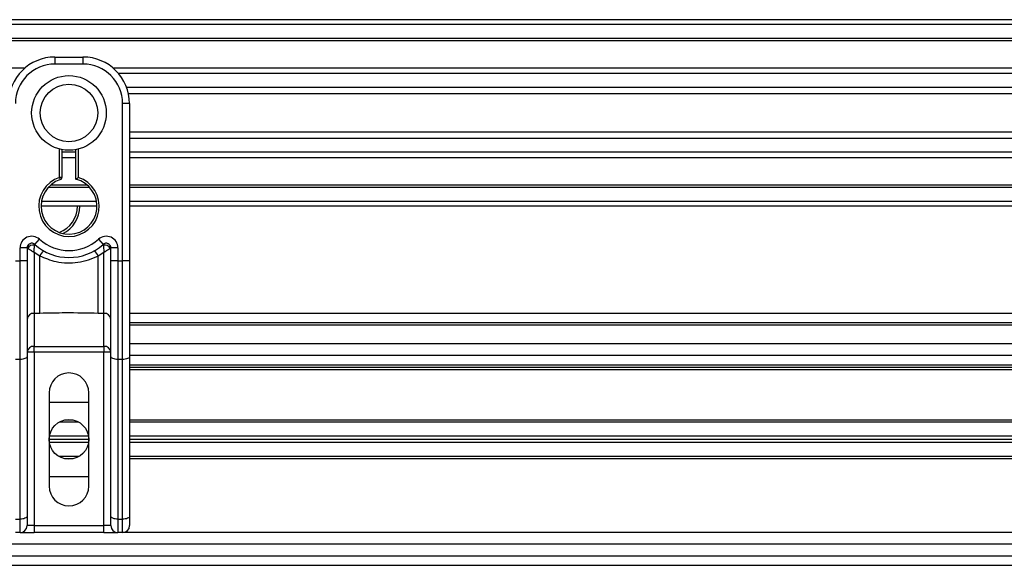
# Model space of a CAD drawing. Header units: millimetres. Extents: x 0 to 420, y 0 to 297.
# Tile 70 of 128: x 149.27 to 156.89, y 235.7 to 239.92. Entities that reach past the tile are written whole.
import ezdxf

# ---------------------------------------------------------------- set-up
doc = ezdxf.new("R2010")
doc.units = ezdxf.units.MM

msp = doc.modelspace()

# ---------------------------------------------------------------- linework, layer by layer
at = {"color": 7, "linetype": 'Continuous', "lineweight": 25}
for p, q in [((221.09183, 239.92173), (58.90817, 239.92173)), ((221.09183, 239.88569), (58.90817, 239.88569)), ((221.09183, 239.77756), (58.90817, 239.77756)), ((221.09183, 239.75918), (58.90817, 239.75918)), ((149.54567, 239.6334), (149.76191, 239.6334)), ((149.54567, 239.6334), (149.54567, 239.57934)), ((149.76191, 239.57934), (149.54567, 239.57934)), ((149.76191, 239.6334), (149.76191, 239.57934)), ((149.31142, 239.5469), (130.68858, 239.5469)), ((207.23415, 239.5469), (149.99616, 239.5469)), ((207.19267, 239.50508), (150.03765, 239.50508)), ((207.13013, 239.39737), (150.10018, 239.39737)), ((207.11603, 239.34868), (150.11428, 239.34868)), ((150.06826, 238.05712), (150.06826, 239.27299)), ((150.12232, 239.27299), (150.06826, 239.27299)), ((150.12232, 239.27299), (150.12232, 238.95495)), ((207.10799, 239.05314), (150.12232, 239.05314)), ((207.10799, 239.00445), (150.12232, 239.00445)), ((149.58171, 238.70299), (149.58171, 238.92152)), ((149.59973, 238.91749), (149.59973, 238.70299)), ((149.70785, 238.89674), (149.59973, 238.89674)), ((149.70785, 238.68947), (149.70785, 238.91749)), ((149.72587, 238.92152), (149.72587, 238.70299)), ((150.12232, 238.95495), (150.12232, 238.72606)), ((207.10799, 238.89674), (150.12232, 238.89674)), ((149.70785, 238.85493), (149.59973, 238.85493)), ((207.10799, 238.85493), (150.12232, 238.85493)), ((149.59973, 238.70299), (149.58171, 238.70299)), ((149.58725, 238.68585), (149.58171, 238.70299)), ((150.12232, 238.72606), (150.12232, 238.05712)), ((149.81497, 238.62426), (149.49261, 238.62426)), ((149.79641, 238.64264), (149.51117, 238.64264)), ((207.10799, 238.64264), (150.12232, 238.64264)), ((207.10799, 238.62426), (150.12232, 238.62426)), ((149.86701, 238.51614), (149.44057, 238.51614)), ((207.10799, 238.51614), (150.12232, 238.51614)), ((149.87003, 238.48009), (149.43754, 238.48009)), ((207.10799, 238.48009), (150.12232, 238.48009)), ((149.38949, 238.1846), (149.42553, 238.22489)), ((149.88205, 238.22489), (149.91809, 238.1846)), ((149.32942, 238.15774), (149.27536, 238.15774)), ((149.27536, 238.05712), (149.27536, 238.15774)), ((149.32942, 238.15774), (149.32942, 238.05712)), ((149.3346, 238.15397), (149.32942, 238.15397)), ((149.97816, 238.15397), (149.97297, 238.15397)), ((150.03222, 238.15774), (149.97816, 238.15774)), ((149.97816, 238.05712), (149.97816, 238.15774)), ((150.03222, 238.15774), (150.03222, 238.05712)), ((149.23932, 238.05712), (149.27536, 238.05712)), ((149.27536, 237.29554), (149.27536, 238.05712)), ((149.32942, 238.05712), (149.27536, 238.05712)), ((149.32942, 238.05712), (149.32942, 237.31839)), ((149.42837, 238.09522), (149.38348, 238.12247)), ((149.38348, 238.12247), (149.38348, 237.65208)), ((149.42837, 237.65208), (149.42837, 238.09522)), ((149.9241, 238.12247), (149.87921, 238.09522)), ((149.87921, 237.65208), (149.87921, 238.09522)), ((149.9241, 237.65208), (149.9241, 238.12247)), ((149.97816, 237.31839), (149.97816, 238.05712)), ((150.03222, 238.05712), (149.97816, 238.05712)), ((150.03222, 238.05712), (150.06826, 238.05712)), ((150.03222, 238.05712), (150.03222, 237.29554)), ((150.06826, 237.29554), (150.06826, 238.05712)), ((150.12232, 238.05712), (150.06826, 238.05712)), ((150.12232, 238.05712), (150.12232, 237.31839)), ((149.42837, 237.65208), (149.38348, 237.65208)), ((149.38348, 237.65208), (149.38348, 237.39691)), ((149.9241, 237.65208), (149.87921, 237.65208)), ((149.9241, 237.39691), (149.9241, 237.65208)), ((207.10799, 237.65116), (150.12232, 237.65116)), ((207.10799, 237.57907), (150.12232, 237.57907)), ((207.10799, 237.56105), (150.12232, 237.56105)), ((149.38348, 237.39691), (149.9241, 237.39691)), ((149.38348, 237.35263), (149.38348, 237.39691)), ((149.9241, 237.39691), (149.9241, 237.35263)), ((162.56507, 237.41689), (150.12232, 237.41689)), ((149.27536, 237.29554), (149.23932, 237.29554)), ((149.27536, 236.06128), (149.27536, 237.29554)), ((149.38348, 237.35263), (149.32942, 237.35263)), ((149.32942, 237.31839), (149.32942, 236.08413)), ((149.38348, 237.35263), (149.38348, 236.0113)), ((149.9241, 237.35263), (149.38348, 237.35263)), ((149.9241, 236.0113), (149.9241, 237.35263)), ((149.97816, 237.35263), (149.9241, 237.35263)), ((149.97816, 236.08413), (149.97816, 237.31839)), ((150.06826, 237.29554), (150.03222, 237.29554)), ((150.03222, 237.29554), (150.03222, 236.06128)), ((150.06826, 236.06128), (150.06826, 237.29554)), ((162.49063, 237.32679), (150.12232, 237.32679)), ((150.12232, 237.31839), (150.12232, 236.08413)), ((162.44515, 237.2511), (150.12232, 237.2511)), ((162.43404, 237.23308), (150.12232, 237.23308)), ((162.42006, 237.21506), (150.12232, 237.21506)), ((149.50062, 237.03846), (149.50062, 236.31765)), ((149.80696, 236.31765), (149.80696, 237.03846)), ((149.50062, 236.96638), (149.80696, 236.96638)), ((149.72915, 236.81141), (149.57843, 236.81141)), ((149.68682, 236.82762), (149.62076, 236.82762)), ((162.29384, 236.82762), (150.12232, 236.82762)), ((162.29087, 236.81141), (150.12232, 236.81141)), ((149.80487, 236.70328), (149.50271, 236.70328)), ((162.27739, 236.70328), (150.12232, 236.70328)), ((149.80696, 236.67805), (149.50062, 236.67805)), ((149.80487, 236.65283), (149.50271, 236.65283)), ((162.27637, 236.67805), (150.12232, 236.67805)), ((162.27536, 236.65283), (150.12232, 236.65283)), ((149.72915, 236.5447), (149.57843, 236.5447)), ((162.27603, 236.5447), (150.12232, 236.5447)), ((149.68682, 236.52848), (149.62076, 236.52848)), ((162.27682, 236.52848), (150.12232, 236.52848)), ((149.80696, 236.38973), (149.50062, 236.38973)), ((149.32942, 236.08413), (149.32942, 236.0113)), ((149.97816, 236.0113), (149.97816, 236.08413)), ((150.12232, 236.08413), (150.12232, 236.0113)), ((149.23932, 236.06128), (149.27536, 236.06128)), ((149.27536, 235.95724), (149.27536, 236.06128)), ((149.38348, 236.0113), (149.32942, 236.0113)), ((149.38348, 236.0113), (149.38348, 235.95724)), ((149.38348, 236.0113), (149.9241, 236.0113)), ((149.9241, 235.95724), (149.9241, 236.0113)), ((149.97816, 236.0113), (149.9241, 236.0113)), ((150.03222, 236.06128), (150.06826, 236.06128)), ((150.03222, 236.06128), (150.03222, 235.95724)), ((150.06826, 235.95724), (150.06826, 236.06128)), ((149.27536, 235.95724), (149.23932, 235.95724)), ((149.27536, 235.95724), (149.38348, 235.95724)), ((149.9241, 235.95724), (149.38348, 235.95724)), ((149.9241, 235.95724), (150.03222, 235.95724)), ((150.06826, 235.95724), (150.03222, 235.95724)), ((162.37159, 235.95724), (150.06826, 235.95724)), ((162.39647, 235.86714), (140.93706, 235.86714)), ((140.93706, 235.77703), (162.41957, 235.77703)), ((140.93706, 235.70495), (162.44057, 235.70495))]:
    msp.add_line(p, q, dxfattribs=at)
at = {"color": 7, "linetype": 'Continuous', "lineweight": 25, "flags": 128}
for points in [[(149.32942, 237.31839), (149.32838, 237.31393), (149.32531, 237.30964), (149.32031, 237.30569), (149.31359, 237.30223), (149.3054, 237.29939), (149.29605, 237.29728), (149.28591, 237.29598), (149.27536, 237.29554)], [(150.03222, 237.29554), (150.02167, 237.29598), (150.01153, 237.29728), (150.00218, 237.29939), (149.99399, 237.30223), (149.98727, 237.30569), (149.98227, 237.30964), (149.9792, 237.31393), (149.97816, 237.31839)], [(150.12232, 237.31839), (150.12128, 237.31393), (150.1182, 237.30964), (150.11321, 237.30569), (150.10649, 237.30223), (150.09829, 237.29939), (150.08895, 237.29728), (150.07881, 237.29598), (150.06826, 237.29554)], [(149.32942, 236.08413), (149.32838, 236.07967), (149.32531, 236.07539), (149.32031, 236.07144), (149.31359, 236.06798), (149.3054, 236.06513), (149.29605, 236.06302), (149.28591, 236.06172), (149.27536, 236.06128)], [(150.03222, 236.06128), (150.02167, 236.06172), (150.01153, 236.06302), (150.00218, 236.06513), (149.99399, 236.06798), (149.98727, 236.07144), (149.98227, 236.07539), (149.9792, 236.07967), (149.97816, 236.08413)], [(150.12232, 236.08413), (150.12128, 236.07967), (150.1182, 236.07539), (150.11321, 236.07144), (150.10649, 236.06798), (150.09829, 236.06513), (150.08895, 236.06302), (150.07881, 236.06172), (150.06826, 236.06128)]]:
    msp.add_lwpolyline(points, dxfattribs=at)
at = {"color": 7, "linetype": 'Continuous', "lineweight": 25}
for centre, radius in [((149.65379, 239.20091), 0.28854), ((149.65379, 239.20091), 0.22194), ((149.65379, 236.67805), 0.15317)]:
    msp.add_circle(centre, radius, dxfattribs=at)
for centre, radius, start, end in [((149.54567, 239.27299), 0.36041, 90, 180), ((149.54567, 239.27299), 0.30635, 90, 180), ((149.76191, 239.27299), 0.36041, 0, 90), ((149.76191, 239.27299), 0.30635, 0, 90), ((149.65379, 238.48009), 0.23427, 107.920213, 72.079787), ((149.65379, 238.48009), 0.21624, 107.920213, 75.522488), ((149.58171, 238.70299), 0.01802, 287.920213, 0), ((149.50317, 238.48009), 0.21624, 290.380401, 0), ((149.50317, 238.48009), 0.23427, 295.881191, 0), ((149.36546, 238.15774), 0.0901, 48.189685, 180), ((149.65379, 238.48009), 0.34239, 228.189685, 311.810315), ((149.94212, 238.15774), 0.0901, 0, 131.810315), ((149.36546, 238.15774), 0.03604, 48.189685, 180), ((149.36546, 238.15774), 0.03604, 48.190689, 179.99948), ((149.37667, 238.13337), 0.04684, 75.207531, 153.906305), ((149.65379, 238.48009), 0.39645, 228.189685, 311.810315), ((149.6521, 237.97942), 0.25192, 141.327049, 152.635406), ((149.65547, 237.97942), 0.25192, 27.364594, 38.672951), ((149.94212, 238.15774), 0.03604, 0, 131.810315), ((149.94211, 238.15774), 0.03604, 0.00052, 131.809311), ((149.93091, 238.13337), 0.04684, 26.093695, 104.792469), ((149.37904, 237.60237), 0.04991, 84.888926, 173.756454), ((149.92854, 237.60237), 0.04991, 6.243546, 95.111074), ((149.37904, 237.3472), 0.04991, 84.888926, 173.756454), ((149.92854, 237.3472), 0.04991, 6.243546, 95.111074), ((149.65379, 237.03846), 0.15317, 0, 180), ((149.65379, 236.31765), 0.15317, 180, 0), ((149.27536, 236.0113), 0.05406, 270, 0), ((150.03222, 236.0113), 0.05406, 180, 270), ((150.06826, 236.0113), 0.05406, 270, 0)]:
    msp.add_arc(centre, radius, start, end, dxfattribs=at)
for points, knots in [([(149.70785, 238.68947), (149.708, 238.68959), (149.70829, 238.68981), (149.7105, 238.69152), (149.71387, 238.69409), (149.71871, 238.69774), (149.72295, 238.70086), (149.72546, 238.7027), (149.72583, 238.70296), (149.72587, 238.70299)], [0, 0, 0, 0, 0.1619499, 0.3233619, 0.4972773, 0.7062892, 0.9573608, 0.9948044, 1, 1, 1, 1]), ([(149.3346, 238.15397), (149.3335, 238.15477), (149.33111, 238.1565), (149.32963, 238.15759), (149.32947, 238.1577), (149.32942, 238.15774)], [0, 0, 0, 0, 0.3727547, 0.8035537, 1, 1, 1, 1]), ([(149.38348, 238.12247), (149.3834, 238.12252), (149.38327, 238.1226), (149.38306, 238.12273), (149.38283, 238.12287), (149.38248, 238.12308), (149.38195, 238.12341), (149.38113, 238.12391), (149.37988, 238.12469), (149.37795, 238.12588), (149.37494, 238.12774), (149.3701, 238.13074), (149.36118, 238.13632), (149.35246, 238.14191), (149.34223, 238.14867), (149.33786, 238.1517), (149.3346, 238.15397)], [0, 0, 0, 0, 0.00419055, 0.00685655, 0.01050099, 0.01608276, 0.02463309, 0.03773692, 0.0578443, 0.08879626, 0.13682222, 0.21288297, 0.34057388, 0.61171574, 0.70987367, 1, 1, 1, 1]), ([(149.38348, 238.12247), (149.38349, 238.12256), (149.3835, 238.12276), (149.38352, 238.12307), (149.38354, 238.12346), (149.38357, 238.124), (149.38362, 238.12486), (149.38369, 238.12618), (149.38382, 238.12827), (149.38403, 238.13157), (149.3844, 238.13701), (149.38521, 238.14751), (149.38619, 238.15786), (149.3875, 238.16989), (149.38815, 238.17491), (149.38863, 238.17865)], [0, 0, 0, 0, 0.004266, 0.0088901, 0.0138063, 0.0214465, 0.0333306, 0.0518502, 0.0808258, 0.1265764, 0.2004509, 0.327518, 0.6126852, 0.71116, 1, 1, 1, 1]), ([(149.38949, 238.1846), (149.38948, 238.18455), (149.38944, 238.1844), (149.38918, 238.18271), (149.3888, 238.17993), (149.38863, 238.17865)], [0, 0, 0, 0, 0.1978945, 0.6297578, 1, 1, 1, 1]), ([(149.91809, 238.1846), (149.91812, 238.18447), (149.91818, 238.18418), (149.9185, 238.18199), (149.91882, 238.17964), (149.91895, 238.17865)], [0, 0, 0, 0, 0.3358482, 0.722383, 1, 1, 1, 1]), ([(149.91895, 238.17865), (149.91943, 238.17491), (149.92008, 238.16989), (149.92139, 238.15786), (149.92237, 238.14751), (149.92318, 238.13701), (149.92355, 238.13157), (149.92376, 238.12827), (149.92388, 238.12618), (149.92396, 238.12486), (149.92401, 238.124), (149.92404, 238.12346), (149.92406, 238.12307), (149.92408, 238.12276), (149.92409, 238.12256), (149.9241, 238.12247)], [0, 0, 0, 0, 0.28884, 0.3873148, 0.672482, 0.7995491, 0.8734236, 0.9191742, 0.9481498, 0.9666694, 0.9785535, 0.9861937, 0.9911099, 0.995734, 1, 1, 1, 1]), ([(149.97297, 238.15397), (149.96971, 238.1517), (149.96535, 238.14867), (149.95512, 238.14191), (149.9464, 238.13632), (149.93747, 238.13074), (149.93264, 238.12774), (149.92963, 238.12588), (149.9277, 238.12469), (149.92645, 238.12391), (149.92563, 238.12341), (149.9251, 238.12308), (149.92475, 238.12287), (149.92452, 238.12273), (149.92431, 238.1226), (149.92418, 238.12252), (149.9241, 238.12247)], [0, 0, 0, 0, 0.2901263, 0.3882843, 0.6594261, 0.787117, 0.8631778, 0.9112037, 0.9421557, 0.9622631, 0.9753669, 0.9839172, 0.989499, 0.9931435, 0.9958094, 1, 1, 1, 1]), ([(149.97816, 238.15774), (149.97803, 238.15764), (149.97775, 238.15745), (149.97585, 238.15605), (149.97382, 238.15458), (149.97297, 238.15397)], [0, 0, 0, 0, 0.3336844, 0.7201517, 1, 1, 1, 1]), ([(149.87921, 238.09522), (149.85429, 238.08385), (149.80377, 238.0608), (149.72233, 238.04251), (149.63857, 238.03787), (149.53774, 238.04886), (149.46999, 238.07758), (149.42837, 238.09522)], [0, 0, 0, 0, 0.17534777, 0.35557936, 0.53101844, 0.71188108, 1, 1, 1, 1]), ([(149.87921, 237.65208), (149.795, 237.65371), (149.64471, 237.65662), (149.49445, 237.65346), (149.42837, 237.65208)], [0, 0, 0, 0, 0.5602827, 1, 1, 1, 1])]:
    msp.add_open_spline(points, degree=3, knots=knots, dxfattribs=at)

doc.saveas('drawing.dxf')
